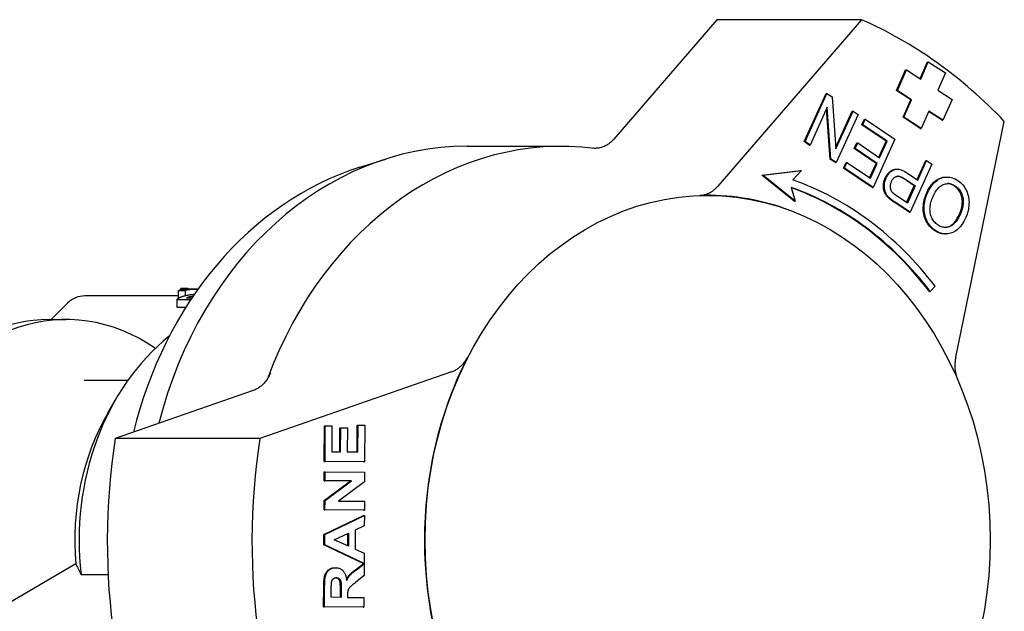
# Model space of a CAD drawing. Header units: millimetres. Extents: x 103 to 332, y -50 to 255.
# Tile 22 of 25: x 171 to 233, y 217 to 255. Entities that reach past the tile are written whole.
import ezdxf

# ---------------------------------------------------------------- set-up
doc = ezdxf.new("R2010")
doc.units = ezdxf.units.MM
doc.layers.add('Detail', color=2, linetype='Continuous')

msp = doc.modelspace()

# ---------------------------------------------------------------- linework, layer by layer
at = {"layer": 'Detail'}
for p, q in [((215.196, 254.795), (208.649, 247.208)), ((224.373, 254.795), (215.196, 254.795)), ((224.373, 254.795), (215.255, 244.228)), ((228.078, 251.053), (228.548, 252.127)), ((228.123, 251.024), (228.605, 252.127)), ((228.548, 252.127), (228.605, 252.127)), ((228.605, 252.127), (229.689, 251.421)), ((226.583, 250.29), (227.162, 251.613)), ((226.641, 250.29), (227.219, 251.613)), ((227.162, 251.613), (227.219, 251.613)), ((227.219, 251.613), (228.123, 251.024)), ((229.689, 251.421), (229.207, 250.318)), ((220.732, 247.053), (222.118, 250.117)), ((220.789, 247.053), (222.175, 250.117)), ((222.118, 250.117), (222.175, 250.117)), ((222.175, 250.117), (222.516, 249.887)), ((222.516, 249.887), (222.748, 246.592)), ((227.487, 249.701), (226.583, 250.29)), ((226.583, 250.29), (226.641, 250.29)), ((227.544, 249.701), (226.641, 250.29)), ((229.207, 250.318), (230.11, 249.729)), ((222.195, 249.244), (221.107, 246.839)), ((222.427, 245.949), (222.195, 249.244)), ((227.004, 248.598), (227.487, 249.701)), ((227.062, 248.598), (227.544, 249.701)), ((227.487, 249.701), (227.544, 249.701)), ((230.11, 249.729), (229.531, 248.406)), ((222.369, 245.949), (222.145, 249.134)), ((222.74, 246.702), (223.778, 248.997)), ((222.748, 246.592), (223.836, 248.997)), ((224.153, 248.783), (222.767, 245.719)), ((223.778, 248.997), (223.836, 248.997)), ((223.836, 248.997), (224.153, 248.783)), ((228.628, 248.995), (228.146, 247.892)), ((229.474, 248.406), (228.615, 248.966)), ((229.531, 248.406), (228.628, 248.995)), ((224.387, 248.114), (224.551, 248.476)), ((224.387, 248.114), (224.445, 248.114)), ((225.929, 247.075), (224.387, 248.114)), ((224.445, 248.114), (224.609, 248.476)), ((225.987, 247.075), (224.445, 248.114)), ((224.551, 248.476), (224.609, 248.476)), ((224.609, 248.476), (226.483, 247.213)), ((228.088, 247.892), (227.004, 248.598)), ((227.004, 248.598), (227.062, 248.598)), ((228.146, 247.892), (227.062, 248.598)), ((229.474, 248.406), (229.531, 248.406)), ((230.343, 233.362), (233.426, 248.338)), ((228.088, 247.892), (228.146, 247.892)), ((199.347, 246.755), (205.369, 246.755)), ((220.732, 247.053), (220.789, 247.053)), ((221.05, 246.839), (220.732, 247.053)), ((221.107, 246.839), (220.789, 247.053)), ((221.05, 246.839), (221.107, 246.839)), ((223.904, 246.609), (224.067, 246.971)), ((223.961, 246.609), (224.125, 246.971)), ((224.067, 246.971), (224.125, 246.971)), ((224.125, 246.971), (225.516, 246.033)), ((226.483, 247.213), (225.097, 244.149)), ((225.472, 246.063), (225.929, 247.075)), ((225.516, 246.033), (225.987, 247.075)), ((225.929, 247.075), (225.987, 247.075)), ((223.904, 246.609), (223.961, 246.609)), ((225.294, 245.672), (223.904, 246.609)), ((225.352, 245.672), (223.961, 246.609)), ((192.552, 245.43), (194.19, 245.95)), ((222.369, 245.949), (222.427, 245.949)), ((222.71, 245.719), (222.369, 245.949)), ((222.767, 245.719), (222.427, 245.949)), ((222.71, 245.719), (222.767, 245.719)), ((223.223, 245.374), (223.386, 245.736)), ((223.28, 245.374), (223.444, 245.736)), ((223.386, 245.736), (223.444, 245.736)), ((223.444, 245.736), (224.928, 244.735)), ((224.884, 244.765), (225.294, 245.672)), ((224.928, 244.735), (225.352, 245.672)), ((225.294, 245.672), (225.352, 245.672)), ((228.83, 245.63), (227.445, 242.566)), ((227.891, 244.64), (228.44, 245.855)), ((227.935, 244.61), (228.498, 245.855)), ((228.44, 245.855), (228.498, 245.855)), ((228.498, 245.855), (228.83, 245.63)), ((218.047, 244.92), (220.492, 245.213)), ((220.098, 243.269), (218.047, 244.92)), ((218.047, 244.92), (218.104, 244.92)), ((218.104, 244.92), (220.55, 245.213)), ((220.156, 243.269), (218.104, 244.92)), ((220.55, 245.213), (220.009, 244.627)), ((220.492, 245.213), (220.55, 245.213)), ((223.223, 245.374), (223.28, 245.374)), ((225.04, 244.149), (223.223, 245.374)), ((225.097, 244.149), (223.28, 245.374)), ((226.567, 245.306), (226.624, 245.306)), ((227.29, 245.045), (227.935, 244.61)), ((227.713, 244.248), (227.065, 244.685)), ((227.122, 244.685), (227.771, 244.248)), ((227.231, 243.182), (227.713, 244.248)), ((227.771, 244.248), (227.275, 243.153)), ((227.713, 244.248), (227.771, 244.248)), ((229.724, 244.807), (229.781, 244.807)), ((219.911, 244.142), (220.156, 243.269)), ((225.04, 244.149), (225.097, 244.149)), ((220.098, 243.269), (220.156, 243.269)), ((226.071, 243.493), (226.129, 243.493)), ((227.387, 242.566), (226.44, 243.205)), ((227.445, 242.566), (226.498, 243.205)), ((227.275, 243.153), (226.633, 243.586)), ((219.561, 242.784), (219.534, 242.794)), ((227.387, 242.566), (227.445, 242.566)), ((229.663, 241.19), (229.72, 241.19)), ((181.035, 237.116), (181.035, 237.585)), ((181.648, 237.737), (181.184, 237.737)), ((181.184, 237.654), (181.184, 237.737)), ((181.478, 237.276), (181.478, 237.578)), ((181.648, 237.695), (181.648, 237.737)), ((181.851, 237.355), (182.07, 237.397)), ((228.673, 237.542), (228.73, 237.542)), ((229.03, 237.883), (228.73, 237.542)), ((172.966, 235.755), (174.026, 236.816)), ((181.035, 237.255), (175.087, 237.255)), ((180.954, 236.536), (180.954, 237.013)), ((181.804, 237.005), (180.955, 237.005)), ((180.955, 236.528), (180.955, 237.005)), ((181.552, 237.129), (181.887, 237.129)), ((181.497, 236.528), (180.955, 236.528)), ((172.84, 235.755), (173.905, 235.755)), ((198.365, 232.442), (186.207, 228.216)), ((175.052, 231.905), (177.836, 231.905)), ((185.783, 231.259), (177.03, 228.216)), ((176.576, 229.864), (177.081, 230.733)), ((190.286, 226.748), (190.296, 229.01)), ((190.296, 229.01), (190.353, 229.01)), ((190.344, 226.748), (190.353, 229.01)), ((190.353, 229.01), (190.776, 229.008)), ((190.776, 229.008), (190.769, 227.362)), ((191.266, 227.359), (191.272, 228.89)), ((191.272, 228.89), (191.33, 228.89)), ((191.323, 227.358), (191.33, 228.89)), ((191.33, 228.89), (191.752, 228.888)), ((191.752, 228.888), (191.746, 227.356)), ((192.365, 227.352), (192.372, 229.055)), ((192.372, 229.055), (192.429, 229.055)), ((192.422, 227.351), (192.429, 229.055)), ((192.429, 229.055), (192.852, 229.053)), ((192.852, 229.053), (192.842, 226.733)), ((186.207, 228.216), (177.03, 228.216)), ((192.785, 226.733), (190.286, 226.748)), ((190.286, 226.748), (190.344, 226.748)), ((192.842, 226.733), (190.344, 226.748)), ((190.769, 227.362), (191.323, 227.358)), ((191.746, 227.356), (192.422, 227.351)), ((192.785, 226.733), (192.842, 226.733)), ((190.276, 224.273), (191.957, 225.515)), ((190.281, 225.526), (190.284, 226.095)), ((190.281, 225.526), (190.338, 225.526)), ((191.957, 225.515), (190.281, 225.526)), ((190.284, 226.095), (190.341, 226.095)), ((190.333, 224.273), (192.014, 225.515)), ((190.338, 225.526), (190.341, 226.095)), ((192.014, 225.515), (190.338, 225.526)), ((190.341, 226.095), (192.839, 226.079)), ((191.957, 225.515), (192.014, 225.515)), ((192.839, 226.079), (192.837, 225.463)), ((192.837, 225.463), (191.192, 224.239)), ((190.273, 223.675), (190.276, 224.273)), ((190.276, 224.273), (190.333, 224.273)), ((190.331, 223.675), (190.333, 224.273)), ((191.192, 224.239), (192.831, 224.229)), ((192.772, 223.659), (190.273, 223.675)), ((190.273, 223.675), (190.331, 223.675)), ((192.829, 223.659), (190.331, 223.675)), ((192.772, 223.659), (192.829, 223.659)), ((192.831, 224.229), (192.829, 223.659)), ((190.267, 222.122), (192.77, 223.325)), ((190.324, 222.122), (192.828, 223.325)), ((192.77, 223.325), (192.828, 223.325)), ((192.828, 223.325), (192.825, 222.655)), ((192.256, 222.394), (192.251, 221.176)), ((192.825, 222.655), (192.256, 222.394)), ((190.264, 221.467), (190.267, 222.122)), ((190.267, 222.122), (190.324, 222.122)), ((190.321, 221.467), (190.324, 222.122)), ((190.905, 221.784), (191.833, 222.199)), ((191.829, 221.364), (190.905, 221.784)), ((191.772, 221.39), (191.775, 222.173)), ((191.833, 222.199), (191.829, 221.364)), ((190.264, 221.467), (190.321, 221.467)), ((192.757, 220.265), (190.264, 221.467)), ((192.815, 220.265), (190.321, 221.467)), ((192.251, 221.176), (192.817, 220.919)), ((192.817, 220.919), (192.815, 220.265)), ((174.523, 220.251), (166.243, 215.381)), ((190.954, 220.007), (191.011, 220.007)), ((192.268, 219.876), (192.757, 220.244)), ((192.325, 219.876), (192.815, 220.244)), ((192.757, 220.265), (192.815, 220.265)), ((192.757, 220.244), (192.815, 220.244)), ((192.815, 220.244), (192.811, 219.508)), ((174.862, 219.564), (176.572, 219.564)), ((192.811, 219.508), (192.265, 219.067)), ((190.247, 217.515), (190.253, 218.812)), ((190.304, 217.515), (190.31, 218.812)), ((190.73, 218.128), (190.732, 218.609)), ((191.364, 218.124), (190.73, 218.128)), ((191.307, 218.125), (191.309, 218.58)), ((191.366, 218.58), (191.364, 218.124)), ((191.762, 218.247), (191.762, 218.122)), ((191.762, 218.122), (192.805, 218.115)), ((192.805, 218.115), (192.803, 217.499)), ((192.746, 217.499), (190.247, 217.515)), ((190.247, 217.515), (190.304, 217.515)), ((192.803, 217.499), (190.304, 217.515)), ((192.746, 217.499), (192.803, 217.499))]:
    msp.add_line(p, q, dxfattribs=at)
at = {"layer": 'Detail', "flags": 128}
for points in [[(208.649, 247.208), (208.604, 247.157), (208.558, 247.109), (208.511, 247.063), (208.462, 247.019), (208.412, 246.977), (208.361, 246.937), (208.308, 246.899), (208.255, 246.864), (208.201, 246.831), (208.145, 246.8), (208.089, 246.772), (208.032, 246.746), (207.974, 246.722), (207.916, 246.701), (207.857, 246.683), (207.797, 246.667), (207.737, 246.654), (207.677, 246.643), (207.617, 246.635), (207.556, 246.63), (207.495, 246.627), (207.434, 246.627), (207.374, 246.63), (207.313, 246.636)], [(192.552, 245.43), (191.91, 245.212), (191.275, 244.97), (190.648, 244.703), (190.028, 244.412), (189.418, 244.098), (188.817, 243.76), (188.227, 243.4), (187.647, 243.018), (187.078, 242.614), (186.522, 242.188), (185.978, 241.742), (185.448, 241.275), (184.93, 240.789), (184.427, 240.283), (183.938, 239.759), (183.464, 239.217), (183.005, 238.658), (182.562, 238.082), (182.134, 237.49), (181.724, 236.882), (181.33, 236.26), (180.953, 235.623), (180.594, 234.972), (180.252, 234.309), (179.929, 233.633), (179.623, 232.946), (179.337, 232.248), (179.068, 231.54), (178.819, 230.822), (178.59, 230.095), (178.379, 229.361), (178.188, 228.619)], [(225.872, 244.746), (225.891, 244.787), (225.911, 244.826), (225.932, 244.863), (225.953, 244.9), (225.976, 244.935), (225.999, 244.968), (226.023, 245), (226.048, 245.03), (226.074, 245.06), (226.101, 245.087), (226.128, 245.113), (226.157, 245.138), (226.186, 245.162), (226.216, 245.183), (226.247, 245.204), (226.279, 245.223), (226.311, 245.24), (226.344, 245.257), (226.379, 245.271), (226.414, 245.284), (226.45, 245.293), (226.488, 245.3), (226.527, 245.304), (226.567, 245.306)], [(225.929, 244.746), (225.96, 244.809), (225.992, 244.869), (226.027, 244.925), (226.063, 244.977), (226.102, 245.026), (226.143, 245.072), (226.186, 245.114), (226.231, 245.152), (226.278, 245.187), (226.327, 245.218), (226.378, 245.245), (226.432, 245.27), (226.488, 245.288), (226.546, 245.3), (226.608, 245.306), (226.672, 245.304), (226.739, 245.295), (226.809, 245.28), (226.882, 245.258), (226.958, 245.229), (227.037, 245.193), (227.118, 245.15), (227.203, 245.101), (227.29, 245.045)], [(226.277, 244.527), (226.297, 244.57), (226.319, 244.61), (226.342, 244.647), (226.366, 244.681), (226.391, 244.712), (226.417, 244.74), (226.445, 244.766), (226.473, 244.788), (226.503, 244.807), (226.533, 244.824), (226.565, 244.837), (226.598, 244.848), (226.632, 244.855), (226.669, 244.859), (226.706, 244.859), (226.746, 244.854), (226.787, 244.847), (226.83, 244.835), (226.874, 244.819), (226.92, 244.8), (226.968, 244.777), (227.018, 244.75), (227.069, 244.72), (227.122, 244.685)], [(227.065, 244.685), (227.045, 244.698), (227.026, 244.711), (227.007, 244.723), (226.988, 244.734), (226.969, 244.746), (226.95, 244.756), (226.932, 244.766), (226.914, 244.776), (226.896, 244.785), (226.878, 244.793), (226.861, 244.801), (226.844, 244.808), (226.827, 244.815), (226.81, 244.822), (226.794, 244.828), (226.778, 244.833), (226.762, 244.838), (226.746, 244.843), (226.73, 244.846), (226.715, 244.85), (226.7, 244.853), (226.685, 244.855), (226.67, 244.857), (226.656, 244.858)], [(214.104, 243.64), (214.158, 243.643), (214.211, 243.647), (214.263, 243.654), (214.316, 243.663), (214.368, 243.674), (214.42, 243.687), (214.472, 243.701), (214.523, 243.718), (214.574, 243.737), (214.625, 243.757), (214.675, 243.779), (214.724, 243.804), (214.773, 243.83), (214.821, 243.858), (214.868, 243.887), (214.915, 243.919), (214.961, 243.952), (215.005, 243.986), (215.05, 244.023), (215.093, 244.061), (215.135, 244.1), (215.176, 244.141), (215.216, 244.184), (215.255, 244.228)], [(226.071, 243.493), (226.031, 243.534), (225.993, 243.576), (225.958, 243.619), (225.926, 243.662), (225.896, 243.706), (225.87, 243.752), (225.847, 243.798), (225.826, 243.844), (225.808, 243.892), (225.793, 243.942), (225.78, 243.994), (225.771, 244.047), (225.764, 244.101), (225.759, 244.158), (225.758, 244.216), (225.759, 244.275), (225.763, 244.335), (225.769, 244.395), (225.779, 244.455), (225.792, 244.514), (225.807, 244.572), (225.826, 244.631), (225.847, 244.689), (225.872, 244.746)], [(226.129, 243.493), (226.088, 243.534), (226.05, 243.576), (226.015, 243.619), (225.983, 243.662), (225.954, 243.706), (225.927, 243.752), (225.904, 243.798), (225.883, 243.844), (225.865, 243.892), (225.85, 243.942), (225.838, 243.994), (225.828, 244.047), (225.821, 244.101), (225.817, 244.158), (225.815, 244.216), (225.816, 244.275), (225.82, 244.335), (225.827, 244.395), (225.836, 244.455), (225.849, 244.514), (225.865, 244.572), (225.883, 244.631), (225.905, 244.689), (225.929, 244.746)], [(226.335, 243.823), (226.318, 243.845), (226.301, 243.868), (226.286, 243.892), (226.272, 243.916), (226.259, 243.942), (226.248, 243.968), (226.238, 243.995), (226.229, 244.023), (226.222, 244.052), (226.216, 244.082), (226.211, 244.113), (226.207, 244.144), (226.205, 244.176), (226.204, 244.208), (226.205, 244.24), (226.207, 244.272), (226.211, 244.303), (226.216, 244.335), (226.223, 244.367), (226.231, 244.399), (226.24, 244.431), (226.251, 244.463), (226.263, 244.495), (226.277, 244.527)], [(228.509, 243.816), (228.545, 243.891), (228.582, 243.964), (228.62, 244.035), (228.661, 244.102), (228.702, 244.167), (228.746, 244.229), (228.791, 244.288), (228.837, 244.345), (228.885, 244.398), (228.934, 244.449), (228.985, 244.497), (229.037, 244.543), (229.091, 244.585), (229.145, 244.623), (229.2, 244.658), (229.255, 244.689), (229.312, 244.717), (229.369, 244.741), (229.426, 244.761), (229.484, 244.777), (229.543, 244.79), (229.603, 244.799), (229.663, 244.805), (229.724, 244.807)], [(228.566, 243.816), (228.62, 243.929), (228.678, 244.035), (228.739, 244.136), (228.804, 244.23), (228.872, 244.318), (228.943, 244.4), (229.018, 244.475), (229.097, 244.544), (229.178, 244.606), (229.26, 244.66), (229.344, 244.705), (229.429, 244.742), (229.516, 244.77), (229.604, 244.791), (229.694, 244.803), (229.786, 244.807), (229.877, 244.803), (229.967, 244.792), (230.056, 244.775), (230.144, 244.75), (230.23, 244.719), (230.314, 244.682), (230.398, 244.637), (230.48, 244.586)], [(228.907, 243.58), (228.952, 243.676), (228.999, 243.766), (229.048, 243.849), (229.099, 243.927), (229.151, 243.999), (229.205, 244.064), (229.26, 244.124), (229.317, 244.178), (229.376, 244.225), (229.436, 244.266), (229.498, 244.302), (229.562, 244.331), (229.626, 244.355), (229.691, 244.372), (229.755, 244.384), (229.819, 244.391), (229.883, 244.392), (229.946, 244.386), (230.01, 244.376), (230.073, 244.359), (230.136, 244.337), (230.199, 244.309), (230.262, 244.276), (230.324, 244.236)], [(230.267, 244.236), (230.249, 244.248), (230.231, 244.26), (230.213, 244.271), (230.195, 244.281), (230.176, 244.291), (230.158, 244.301), (230.14, 244.31), (230.122, 244.319), (230.104, 244.327), (230.086, 244.334), (230.067, 244.341), (230.049, 244.348), (230.031, 244.354), (230.013, 244.36), (229.994, 244.365), (229.976, 244.37), (229.958, 244.375), (229.94, 244.378), (229.921, 244.382), (229.903, 244.385), (229.885, 244.387), (229.866, 244.389), (229.848, 244.39), (229.829, 244.391)], [(230.585, 242.468), (230.624, 242.559), (230.659, 242.65), (230.688, 242.74), (230.713, 242.829), (230.733, 242.917), (230.748, 243.004), (230.758, 243.089), (230.763, 243.174), (230.764, 243.258), (230.759, 243.341), (230.75, 243.423), (230.736, 243.504), (230.717, 243.583), (230.695, 243.659), (230.669, 243.731), (230.639, 243.8), (230.606, 243.866), (230.569, 243.929), (230.528, 243.988), (230.483, 244.044), (230.435, 244.097), (230.382, 244.147), (230.327, 244.193), (230.267, 244.236)], [(230.324, 244.236), (230.384, 244.193), (230.44, 244.147), (230.492, 244.097), (230.54, 244.044), (230.585, 243.988), (230.626, 243.929), (230.663, 243.866), (230.697, 243.8), (230.726, 243.731), (230.752, 243.659), (230.775, 243.583), (230.793, 243.504), (230.807, 243.423), (230.817, 243.341), (230.821, 243.258), (230.821, 243.174), (230.815, 243.089), (230.805, 243.004), (230.79, 242.917), (230.771, 242.829), (230.746, 242.74), (230.716, 242.65), (230.682, 242.559), (230.643, 242.468)], [(230.48, 244.586), (230.566, 244.523), (230.647, 244.456), (230.722, 244.384), (230.793, 244.306), (230.858, 244.224), (230.917, 244.137), (230.971, 244.045), (231.02, 243.949), (231.063, 243.848), (231.1, 243.746), (231.13, 243.642), (231.154, 243.536), (231.171, 243.428), (231.182, 243.319), (231.187, 243.207), (231.185, 243.094), (231.178, 242.98), (231.165, 242.868), (231.148, 242.758), (231.125, 242.65), (231.097, 242.543), (231.064, 242.438), (231.026, 242.334), (230.983, 242.232)], [(226.633, 243.586), (226.614, 243.599), (226.596, 243.611), (226.579, 243.623), (226.562, 243.635), (226.545, 243.647), (226.529, 243.658), (226.514, 243.669), (226.499, 243.68), (226.485, 243.691), (226.471, 243.701), (226.458, 243.711), (226.445, 243.721), (226.433, 243.731), (226.422, 243.741), (226.411, 243.75), (226.4, 243.759), (226.39, 243.768), (226.381, 243.776), (226.372, 243.785), (226.364, 243.793), (226.356, 243.801), (226.348, 243.808), (226.342, 243.816), (226.335, 243.823)], [(228.989, 241.417), (228.904, 241.478), (228.825, 241.544), (228.75, 241.615), (228.681, 241.691), (228.617, 241.771), (228.557, 241.857), (228.503, 241.947), (228.453, 242.043), (228.41, 242.142), (228.372, 242.243), (228.342, 242.346), (228.317, 242.452), (228.299, 242.559), (228.287, 242.669), (228.282, 242.781), (228.283, 242.895), (228.291, 243.01), (228.304, 243.125), (228.323, 243.24), (228.348, 243.355), (228.38, 243.47), (228.417, 243.585), (228.46, 243.7), (228.509, 243.816)], [(229.046, 241.417), (228.962, 241.478), (228.882, 241.544), (228.808, 241.615), (228.738, 241.691), (228.674, 241.771), (228.614, 241.857), (228.56, 241.947), (228.511, 242.043), (228.467, 242.142), (228.43, 242.243), (228.399, 242.346), (228.375, 242.452), (228.356, 242.559), (228.345, 242.669), (228.34, 242.781), (228.341, 242.895), (228.348, 243.01), (228.361, 243.125), (228.381, 243.24), (228.406, 243.355), (228.437, 243.47), (228.474, 243.585), (228.517, 243.7), (228.566, 243.816)], [(226.44, 243.205), (226.42, 243.219), (226.399, 243.233), (226.38, 243.246), (226.36, 243.26), (226.342, 243.273), (226.323, 243.286), (226.305, 243.299), (226.288, 243.312), (226.271, 243.324), (226.254, 243.337), (226.238, 243.349), (226.223, 243.361), (226.208, 243.373), (226.193, 243.385), (226.179, 243.397), (226.165, 243.408), (226.152, 243.419), (226.139, 243.43), (226.126, 243.441), (226.114, 243.452), (226.103, 243.462), (226.092, 243.473), (226.081, 243.483), (226.071, 243.493)], [(226.498, 243.205), (226.477, 243.219), (226.457, 243.233), (226.437, 243.246), (226.418, 243.26), (226.399, 243.273), (226.381, 243.286), (226.363, 243.299), (226.345, 243.312), (226.328, 243.324), (226.312, 243.337), (226.296, 243.349), (226.28, 243.361), (226.265, 243.373), (226.25, 243.385), (226.236, 243.397), (226.222, 243.408), (226.209, 243.419), (226.196, 243.43), (226.184, 243.441), (226.172, 243.452), (226.16, 243.462), (226.149, 243.473), (226.139, 243.483), (226.129, 243.493)], [(229.202, 241.766), (229.141, 241.81), (229.085, 241.857), (229.032, 241.909), (228.983, 241.964), (228.937, 242.022), (228.895, 242.085), (228.857, 242.151), (228.822, 242.221), (228.792, 242.294), (228.767, 242.369), (228.746, 242.446), (228.73, 242.524), (228.719, 242.605), (228.713, 242.687), (228.711, 242.771), (228.715, 242.858), (228.723, 242.945), (228.735, 243.034), (228.752, 243.123), (228.774, 243.213), (228.8, 243.303), (228.831, 243.395), (228.867, 243.487), (228.907, 243.58)], [(230.643, 242.468), (230.59, 242.356), (230.536, 242.253), (230.481, 242.158), (230.426, 242.07), (230.369, 241.99), (230.311, 241.918), (230.252, 241.854), (230.192, 241.798), (230.131, 241.75), (230.069, 241.71), (230.006, 241.677), (229.942, 241.653), (229.877, 241.634), (229.813, 241.621), (229.75, 241.613), (229.687, 241.61), (229.625, 241.612), (229.563, 241.619), (229.501, 241.631), (229.44, 241.648), (229.38, 241.67), (229.32, 241.697), (229.261, 241.729), (229.202, 241.766)], [(229.651, 241.611), (229.692, 241.613), (229.734, 241.618), (229.775, 241.625), (229.817, 241.634), (229.859, 241.645), (229.901, 241.658), (229.943, 241.675), (229.984, 241.694), (230.025, 241.718), (230.065, 241.744), (230.105, 241.774), (230.145, 241.807), (230.184, 241.844), (230.223, 241.884), (230.261, 241.927), (230.299, 241.974), (230.336, 242.024), (230.373, 242.077), (230.41, 242.134), (230.446, 242.194), (230.481, 242.257), (230.516, 242.324), (230.551, 242.394), (230.585, 242.468)], [(230.983, 242.232), (230.924, 242.109), (230.863, 241.993), (230.799, 241.885), (230.732, 241.785), (230.663, 241.693), (230.591, 241.608), (230.517, 241.532), (230.44, 241.462), (230.361, 241.401), (230.279, 241.348), (230.194, 241.302), (230.107, 241.264), (230.018, 241.234), (229.93, 241.211), (229.842, 241.197), (229.753, 241.19), (229.665, 241.191), (229.576, 241.2), (229.488, 241.217), (229.4, 241.241), (229.311, 241.273), (229.223, 241.313), (229.135, 241.361), (229.046, 241.417)], [(229.663, 241.19), (229.635, 241.19), (229.607, 241.191), (229.579, 241.193), (229.551, 241.196), (229.523, 241.199), (229.494, 241.204), (229.466, 241.209), (229.438, 241.215), (229.41, 241.221), (229.382, 241.229), (229.354, 241.237), (229.326, 241.246), (229.298, 241.256), (229.27, 241.267), (229.242, 241.278), (229.214, 241.29), (229.185, 241.303), (229.157, 241.317), (229.129, 241.332), (229.101, 241.347), (229.073, 241.363), (229.045, 241.38), (229.017, 241.398), (228.989, 241.417)], [(181.035, 237.585), (181.044, 237.597), (181.057, 237.608), (181.073, 237.618), (181.093, 237.627), (181.116, 237.636), (181.143, 237.644), (181.173, 237.651), (181.207, 237.658), (181.244, 237.664), (181.285, 237.67), (181.329, 237.675), (181.376, 237.679), (181.427, 237.683), (181.481, 237.687), (181.537, 237.69), (181.596, 237.693), (181.658, 237.695), (181.723, 237.698), (181.791, 237.699), (181.861, 237.701), (181.935, 237.702), (182.011, 237.702), (182.09, 237.703), (182.171, 237.703)], [(181.478, 237.578), (181.459, 237.578), (181.441, 237.579), (181.422, 237.579), (181.404, 237.579), (181.385, 237.579), (181.367, 237.58), (181.349, 237.58), (181.33, 237.58), (181.312, 237.581), (181.293, 237.581), (181.275, 237.581), (181.256, 237.582), (181.238, 237.582), (181.219, 237.582), (181.201, 237.582), (181.183, 237.583), (181.164, 237.583), (181.146, 237.583), (181.127, 237.584), (181.109, 237.584), (181.09, 237.584), (181.072, 237.584), (181.053, 237.585), (181.035, 237.585)], [(182.161, 237.669), (182.11, 237.669), (182.061, 237.669), (182.014, 237.668), (181.968, 237.667), (181.924, 237.666), (181.882, 237.664), (181.842, 237.662), (181.803, 237.66), (181.766, 237.658), (181.731, 237.655), (181.698, 237.652), (181.666, 237.648), (181.636, 237.644), (181.609, 237.64), (181.585, 237.636), (181.563, 237.631), (181.543, 237.626), (181.526, 237.62), (181.512, 237.614), (181.5, 237.608), (181.49, 237.601), (181.484, 237.594), (181.479, 237.586), (181.478, 237.578)], [(182.26, 237.669), (182.256, 237.669), (182.252, 237.669), (182.248, 237.669), (182.244, 237.669), (182.24, 237.669), (182.236, 237.669), (182.232, 237.669), (182.228, 237.669), (182.224, 237.669), (182.22, 237.669), (182.216, 237.669), (182.211, 237.669), (182.207, 237.669), (182.203, 237.669), (182.199, 237.669), (182.195, 237.669), (182.19, 237.669), (182.186, 237.669), (182.182, 237.669), (182.178, 237.669), (182.174, 237.669), (182.169, 237.669), (182.165, 237.669), (182.161, 237.669)], [(182.171, 237.703), (182.176, 237.703), (182.181, 237.703), (182.186, 237.703), (182.191, 237.703), (182.195, 237.703), (182.2, 237.703), (182.205, 237.703), (182.21, 237.703), (182.214, 237.703), (182.219, 237.703), (182.224, 237.703), (182.229, 237.703), (182.233, 237.703), (182.238, 237.703), (182.243, 237.703), (182.248, 237.703), (182.252, 237.703), (182.257, 237.703), (182.262, 237.703), (182.266, 237.703), (182.271, 237.703), (182.275, 237.703), (182.28, 237.703), (182.285, 237.703)], [(180.955, 237.005), (180.955, 237.009), (180.954, 237.013), (180.954, 237.017), (180.955, 237.021), (180.955, 237.025), (180.956, 237.029), (180.957, 237.033), (180.958, 237.036), (180.96, 237.04), (180.961, 237.044), (180.963, 237.048), (180.965, 237.052), (180.967, 237.055), (180.97, 237.059), (180.972, 237.063), (180.975, 237.067), (180.978, 237.07), (180.981, 237.074), (180.985, 237.077), (180.989, 237.081), (180.993, 237.085), (180.997, 237.088), (181.001, 237.092), (181.006, 237.095)], [(181.006, 237.095), (181.021, 237.107), (181.038, 237.118), (181.056, 237.13), (181.076, 237.141), (181.097, 237.152), (181.12, 237.163), (181.145, 237.173), (181.17, 237.184), (181.198, 237.194), (181.226, 237.205), (181.257, 237.215), (181.288, 237.225), (181.322, 237.235), (181.358, 237.245), (181.397, 237.256), (181.437, 237.266), (181.481, 237.277), (181.526, 237.288), (181.575, 237.299), (181.625, 237.31), (181.678, 237.321), (181.733, 237.333), (181.791, 237.344), (181.851, 237.355)], [(181.97, 237.251), (181.934, 237.243), (181.9, 237.235), (181.869, 237.228), (181.841, 237.221), (181.814, 237.215), (181.791, 237.209), (181.77, 237.203), (181.751, 237.198), (181.735, 237.194), (181.721, 237.19), (181.706, 237.185), (181.692, 237.181), (181.679, 237.177), (181.666, 237.173), (181.653, 237.168), (181.64, 237.164), (181.628, 237.16), (181.616, 237.155), (181.605, 237.151), (181.594, 237.146), (181.583, 237.142), (181.572, 237.138), (181.562, 237.133), (181.552, 237.129)], [(180.955, 236.528), (180.955, 236.529), (180.955, 236.529), (180.955, 236.529), (180.955, 236.53), (180.955, 236.53), (180.955, 236.53), (180.955, 236.531), (180.955, 236.531), (180.955, 236.531), (180.955, 236.532), (180.955, 236.532), (180.955, 236.532), (180.954, 236.533), (180.954, 236.533), (180.954, 236.533), (180.954, 236.534), (180.954, 236.534), (180.954, 236.534), (180.954, 236.535), (180.954, 236.535), (180.954, 236.535), (180.954, 236.536), (180.954, 236.536), (180.954, 236.536)], [(198.365, 232.442), (198.416, 232.461), (198.467, 232.482), (198.517, 232.504), (198.566, 232.528), (198.615, 232.554), (198.663, 232.582), (198.71, 232.612), (198.757, 232.643), (198.803, 232.676), (198.848, 232.711), (198.892, 232.747), (198.936, 232.786), (198.978, 232.825), (199.019, 232.866), (199.059, 232.909), (199.098, 232.953), (199.136, 232.999), (199.173, 233.046), (199.208, 233.094), (199.243, 233.144), (199.276, 233.195), (199.307, 233.247), (199.338, 233.301), (199.367, 233.355)], [(230.343, 233.362), (230.333, 233.311), (230.324, 233.259), (230.316, 233.207), (230.31, 233.155), (230.304, 233.103), (230.299, 233.051), (230.295, 232.998), (230.292, 232.946), (230.291, 232.893), (230.29, 232.841), (230.29, 232.788), (230.292, 232.736), (230.294, 232.683), (230.298, 232.63), (230.303, 232.578), (230.308, 232.526), (230.315, 232.474), (230.323, 232.422), (230.332, 232.37), (230.341, 232.319), (230.352, 232.268), (230.364, 232.218), (230.377, 232.168), (230.391, 232.118)], [(186.868, 232.375), (186.841, 232.308), (186.812, 232.242), (186.781, 232.178), (186.748, 232.116), (186.714, 232.055), (186.678, 231.995), (186.64, 231.937), (186.6, 231.881), (186.559, 231.827), (186.516, 231.774), (186.471, 231.723), (186.425, 231.674), (186.378, 231.627), (186.329, 231.582), (186.279, 231.54), (186.228, 231.499), (186.176, 231.461), (186.122, 231.425), (186.068, 231.391), (186.013, 231.36), (185.956, 231.331), (185.899, 231.304), (185.842, 231.28), (185.783, 231.259)], [(174.523, 220.251), (174.536, 220.224), (174.549, 220.196), (174.562, 220.169), (174.576, 220.141), (174.589, 220.113), (174.603, 220.086), (174.616, 220.058), (174.63, 220.03), (174.644, 220.001), (174.658, 219.973), (174.672, 219.945), (174.686, 219.916), (174.7, 219.888), (174.715, 219.859), (174.729, 219.83), (174.743, 219.801), (174.758, 219.772), (174.773, 219.742), (174.787, 219.713), (174.802, 219.684), (174.817, 219.654), (174.832, 219.624), (174.847, 219.594), (174.862, 219.564)], [(190.253, 218.812), (190.254, 218.93), (190.258, 219.04), (190.264, 219.142), (190.271, 219.235), (190.281, 219.32), (190.293, 219.396), (190.307, 219.464), (190.323, 219.523), (190.342, 219.577), (190.364, 219.628), (190.389, 219.676), (190.418, 219.721), (190.449, 219.764), (190.484, 219.804), (190.522, 219.841), (190.564, 219.876), (190.608, 219.907), (190.653, 219.934), (190.7, 219.956), (190.748, 219.975), (190.799, 219.989), (190.85, 219.999), (190.904, 220.005), (190.958, 220.007)], [(190.31, 218.812), (190.312, 218.93), (190.315, 219.04), (190.321, 219.142), (190.329, 219.235), (190.339, 219.32), (190.35, 219.396), (190.365, 219.464), (190.381, 219.523), (190.399, 219.577), (190.421, 219.628), (190.447, 219.676), (190.475, 219.721), (190.507, 219.764), (190.542, 219.804), (190.58, 219.841), (190.621, 219.876), (190.665, 219.907), (190.71, 219.934), (190.757, 219.956), (190.806, 219.975), (190.856, 219.989), (190.908, 219.999), (190.961, 220.005), (191.016, 220.007)], [(191.016, 220.007), (191.062, 220.005), (191.106, 220.001), (191.15, 219.994), (191.192, 219.984), (191.232, 219.971), (191.272, 219.955), (191.309, 219.937), (191.346, 219.916), (191.381, 219.892), (191.415, 219.865), (191.448, 219.835), (191.479, 219.803), (191.508, 219.768), (191.536, 219.73), (191.562, 219.689), (191.585, 219.646), (191.607, 219.6), (191.627, 219.551), (191.645, 219.499), (191.662, 219.444), (191.676, 219.387), (191.688, 219.327), (191.699, 219.264), (191.707, 219.198)], [(191.695, 219.286), (191.71, 219.313), (191.725, 219.339), (191.741, 219.364), (191.756, 219.388), (191.772, 219.412), (191.788, 219.435), (191.804, 219.457), (191.82, 219.478), (191.837, 219.499), (191.854, 219.519), (191.871, 219.538), (191.89, 219.558), (191.911, 219.579), (191.934, 219.601), (191.958, 219.624), (191.985, 219.648), (192.014, 219.673), (192.044, 219.699), (192.077, 219.726), (192.111, 219.754), (192.147, 219.783), (192.186, 219.813), (192.226, 219.844), (192.268, 219.876)], [(191.707, 219.198), (191.724, 219.231), (191.74, 219.263), (191.757, 219.294), (191.774, 219.323), (191.791, 219.352), (191.808, 219.38), (191.826, 219.407), (191.844, 219.433), (191.862, 219.458), (191.881, 219.482), (191.899, 219.505), (191.918, 219.527), (191.939, 219.549), (191.962, 219.573), (191.987, 219.597), (192.015, 219.623), (192.045, 219.651), (192.078, 219.679), (192.113, 219.709), (192.15, 219.74), (192.19, 219.772), (192.233, 219.805), (192.278, 219.84), (192.325, 219.876)], [(190.741, 219.06), (190.745, 219.085), (190.75, 219.108), (190.756, 219.13), (190.762, 219.152), (190.769, 219.173), (190.777, 219.192), (190.786, 219.211), (190.795, 219.229), (190.806, 219.246), (190.817, 219.262), (190.829, 219.277), (190.841, 219.291), (190.855, 219.304), (190.869, 219.316), (190.884, 219.327), (190.899, 219.336), (190.915, 219.345), (190.932, 219.352), (190.949, 219.359), (190.967, 219.364), (190.986, 219.367), (191.005, 219.37), (191.025, 219.372), (191.046, 219.372)], [(191.309, 218.58), (191.309, 218.682), (191.308, 218.774), (191.306, 218.856), (191.303, 218.929), (191.299, 218.992), (191.295, 219.046), (191.289, 219.09), (191.283, 219.125), (191.275, 219.152), (191.267, 219.177), (191.257, 219.2), (191.245, 219.222), (191.233, 219.243), (191.219, 219.263), (191.204, 219.281), (191.187, 219.298), (191.17, 219.313), (191.151, 219.327), (191.131, 219.339), (191.11, 219.349), (191.088, 219.357), (191.064, 219.364), (191.04, 219.368), (191.015, 219.371)], [(191.046, 219.372), (191.073, 219.371), (191.099, 219.368), (191.125, 219.363), (191.149, 219.356), (191.171, 219.347), (191.193, 219.336), (191.214, 219.323), (191.233, 219.308), (191.251, 219.292), (191.267, 219.274), (191.283, 219.254), (191.297, 219.233), (191.309, 219.211), (191.32, 219.187), (191.33, 219.161), (191.338, 219.134), (191.345, 219.102), (191.351, 219.058), (191.356, 219.005), (191.36, 218.94), (191.363, 218.866), (191.365, 218.781), (191.366, 218.686), (191.366, 218.58)], [(190.732, 218.609), (190.732, 218.64), (190.732, 218.67), (190.732, 218.698), (190.733, 218.726), (190.733, 218.752), (190.733, 218.778), (190.733, 218.802), (190.734, 218.826), (190.734, 218.848), (190.734, 218.87), (190.735, 218.89), (190.735, 218.909), (190.735, 218.928), (190.736, 218.945), (190.736, 218.961), (190.737, 218.976), (190.737, 218.99), (190.738, 219.003), (190.738, 219.015), (190.739, 219.026), (190.74, 219.036), (190.74, 219.045), (190.741, 219.053), (190.741, 219.06)], [(192.265, 219.067), (192.195, 219.01), (192.132, 218.958), (192.076, 218.91), (192.026, 218.867), (191.984, 218.829), (191.948, 218.795), (191.918, 218.767), (191.896, 218.743), (191.878, 218.721), (191.861, 218.699), (191.845, 218.676), (191.832, 218.653), (191.819, 218.63), (191.808, 218.607), (191.799, 218.583), (191.791, 218.559), (191.785, 218.532), (191.779, 218.502), (191.774, 218.469), (191.77, 218.432), (191.767, 218.391), (191.765, 218.347), (191.763, 218.299), (191.762, 218.247)]]:
    msp.add_lwpolyline(points, dxfattribs=at)
at = {"layer": 'Detail'}
msp.add_arc((175.087, 235.755), 1.5, 90, 135, dxfattribs=at)
for centre, major_axis, start_param, end_param in [((214.575, 221.636), (0, 35.25), 5.571832, 5.936978), ((205.369, 221.755), (0, 25), 6.181993, 7.43032), ((199.347, 221.755), (0, 25), 0, 1.269441), ((214.519, 221.322), (0, 24.25), 5.464157, 6.003162), ((214.575, 221.755), (0, 21.892), 6.003002, 6.309447), ((214.519, 221.322), (0, 23.75), 5.464157, 6.002369), ((214.462, 221.322), (0, 23.75), 5.464157, 5.99896), ((173.905, 221.755), (0, 14), 5.766449, 8.894122), ((172.84, 221.755), (0, 14), 0, 2.755717), ((187.432, 221.755), (0, -15.501), 3.723575, 4.854219), ((214.575, 221.755), (0, -21.892), 4.15394, 5.274851), ((185.925, 221.755), (0, -14.001), 4.094706, 4.820048), ((205.398, 221.636), (0, -35.25), 4.524635, 4.88978), ((214.575, 221.636), (0, -35.25), 4.524635, 4.88978)]:
    msp.add_ellipse(centre, major_axis=major_axis, ratio=0.819152, start_param=start_param, end_param=end_param, dxfattribs=at)
msp.add_ellipse((214.604, 221.755), major_axis=(0, 21.883), ratio=0.819152, dxfattribs=at)

doc.saveas('drawing.dxf')
